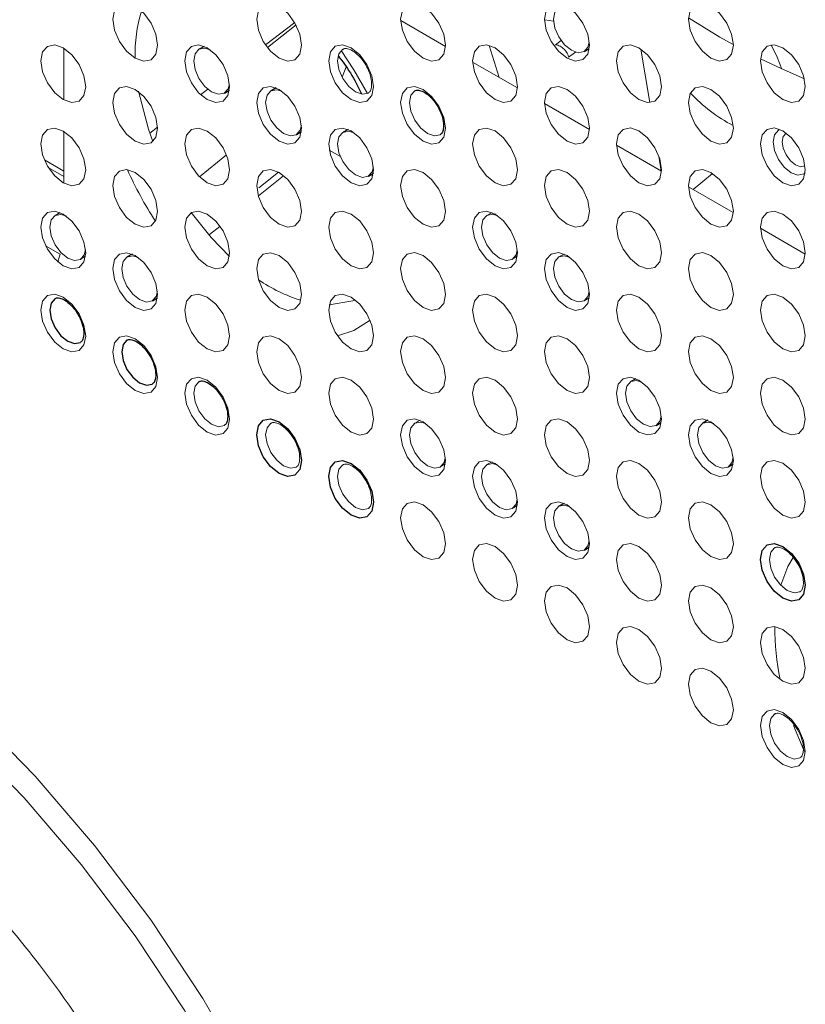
# Paper-space layout '_Isometric' of a CAD drawing. Header units: millimetres. Extents: x -1342 to 1339, y -551 to 2740.
# Tile 12 of 90: x -869 to -838, y 997 to 1036. Entities that reach past the tile are written whole.
import ezdxf

# ---------------------------------------------------------------- set-up
doc = ezdxf.new("R2010")
doc.units = ezdxf.units.MM

psp = doc.layouts.new('_Isometric')

# ---------------------------------------------------------------- linework, layer by layer
at = {"color": 144, "linetype": 'Continuous', "lineweight": 18}
for p, q in [((-859.365, 1034.769), (-858.218, 1035.648)), ((-854.051, 1035.723), (-852.291, 1034.708)), ((-848.039, 1035.699), (-848.383, 1035.753)), ((-858.165, 1035.553), (-859.292, 1034.669)), ((-847.749, 1034.94), (-847.968, 1034.776)), ((-867.291, 1032.602), (-867.291, 1034.636)), ((-850.186, 1033.492), (-850.57, 1034.739)), ((-847.45, 1034.283), (-847.182, 1034.483)), ((-844.611, 1034.604), (-844.258, 1032.498)), ((-856.353, 1033.498), (-856.195, 1033.901)), ((-851.222, 1034.091), (-849.463, 1033.075)), ((-861.917, 1032.811), (-861.636, 1033.027)), ((-848.394, 1032.458), (-846.634, 1031.442)), ((-863.911, 1031.302), (-863.605, 1031.533)), ((-867.291, 1029.336), (-867.291, 1031.369)), ((-856.422, 1030.38), (-856.857, 1030.631)), ((-845.565, 1030.825), (-843.806, 1029.809)), ((-867.291, 1029.805), (-868.055, 1030.247)), ((-861.954, 1029.581), (-860.901, 1030.452)), ((-843.905, 1030.388), (-843.808, 1029.811)), ((-867.291, 1029.599), (-867.904, 1029.953)), ((-858.662, 1029.621), (-859.644, 1028.84)), ((-859.632, 1029.146), (-858.847, 1029.761)), ((-855.142, 1029.64), (-855.207, 1029.678)), ((-842.551, 1029.085), (-841.795, 1029.709)), ((-842.737, 1029.192), (-840.977, 1028.176)), ((-867.431, 1028.175), (-867.631, 1028.065)), ((-850.46, 1028.177), (-850.66, 1028.067)), ((-861.16, 1027.633), (-861.567, 1027.309)), ((-839.908, 1027.559), (-838.149, 1026.544)), ((-867.438, 1026.546), (-868.008, 1026.875)), ((-866.635, 1026.341), (-866.44, 1026.459)), ((-849.665, 1026.342), (-849.47, 1026.461)), ((-847.632, 1026.544), (-847.832, 1026.434)), ((-846.836, 1024.71), (-846.641, 1024.828)), ((-853.289, 1020.011), (-853.489, 1019.901)), ((-852.493, 1018.177), (-852.298, 1018.295)), ((-850.46, 1018.378), (-850.66, 1018.269)), ((-849.665, 1016.544), (-849.47, 1016.662))]:
    psp.add_line(p, q, dxfattribs=at)
at = {"color": 7, "linetype": 'Continuous', "lineweight": 25}
for p, q in [((-861.774, 1034.708), (-861.974, 1034.598)), ((-846.836, 1034.508), (-846.641, 1034.627)), ((-860.979, 1032.874), (-860.783, 1032.992)), ((-858.945, 1033.075), (-859.146, 1032.965)), ((-856.117, 1031.443), (-856.317, 1031.333)), ((-858.15, 1031.241), (-857.955, 1031.359)), ((-855.322, 1029.608), (-855.126, 1029.727)), ((-864.602, 1026.543), (-864.803, 1026.433)), ((-863.807, 1024.708), (-863.612, 1024.826)), ((-844.803, 1021.645), (-845.004, 1021.535)), ((-844.008, 1019.811), (-843.813, 1019.929)), ((-841.975, 1020.012), (-842.175, 1019.902)), ((-841.18, 1018.178), (-840.984, 1018.296)), ((-847.632, 1016.746), (-847.832, 1016.636)), ((-846.836, 1014.911), (-846.641, 1015.03))]:
    psp.add_line(p, q, dxfattribs=at)
at = {"color": 144, "linetype": 'Continuous', "lineweight": 18, "flags": 128}
for points in [[(-863.604, 1034.757), (-863.671, 1034.406), (-863.862, 1034.186), (-864.147, 1034.131), (-864.485, 1034.248), (-864.822, 1034.52), (-865.107, 1034.905), (-865.298, 1035.346), (-865.365, 1035.774), (-865.298, 1036.124), (-865.107, 1036.344), (-864.822, 1036.399), (-864.485, 1036.282), (-864.147, 1036.01), (-863.862, 1035.625), (-863.671, 1035.184), (-863.604, 1034.757)], [(-857.947, 1034.757), (-858.014, 1034.407), (-858.205, 1034.187), (-858.491, 1034.131), (-858.828, 1034.248), (-859.165, 1034.52), (-859.451, 1034.906), (-859.641, 1035.346), (-859.709, 1035.774), (-859.641, 1036.125), (-859.451, 1036.344), (-859.165, 1036.4), (-858.828, 1036.283), (-858.491, 1036.011), (-858.205, 1035.625), (-858.014, 1035.185), (-857.947, 1034.757)], [(-852.29, 1034.758), (-852.357, 1034.407), (-852.548, 1034.187), (-852.834, 1034.132), (-853.171, 1034.249), (-853.508, 1034.521), (-853.794, 1034.906), (-853.985, 1035.347), (-854.052, 1035.775), (-853.985, 1036.125), (-853.794, 1036.345), (-853.508, 1036.4), (-853.171, 1036.283), (-852.834, 1036.011), (-852.548, 1035.626), (-852.357, 1035.186), (-852.29, 1034.758)], [(-846.633, 1034.758), (-846.7, 1034.408), (-846.891, 1034.188), (-847.177, 1034.132), (-847.514, 1034.249), (-847.851, 1034.521), (-848.137, 1034.907), (-848.328, 1035.347), (-848.395, 1035.775), (-848.328, 1036.126), (-848.137, 1036.345), (-847.851, 1036.401), (-847.514, 1036.284), (-847.177, 1036.012), (-846.891, 1035.626), (-846.7, 1035.186), (-846.633, 1034.758)], [(-847.403, 1036.213), (-847.61, 1036.274), (-847.838, 1036.229), (-847.991, 1036.054), (-848.044, 1035.773), (-847.991, 1035.431), (-847.838, 1035.079), (-847.61, 1034.771), (-847.34, 1034.554), (-847.071, 1034.46), (-846.842, 1034.505), (-846.69, 1034.68), (-846.64, 1034.875)], [(-840.976, 1034.759), (-841.043, 1034.408), (-841.234, 1034.188), (-841.52, 1034.133), (-841.857, 1034.25), (-842.194, 1034.522), (-842.48, 1034.907), (-842.671, 1035.348), (-842.738, 1035.776), (-842.671, 1036.126), (-842.48, 1036.346), (-842.194, 1036.401), (-841.857, 1036.284), (-841.52, 1036.012), (-841.234, 1035.627), (-841.043, 1035.187), (-840.976, 1034.759)], [(-842.737, 1035.826), (-841.504, 1035.076), (-840.977, 1034.779)], [(-866.432, 1033.123), (-866.499, 1032.773), (-866.69, 1032.553), (-866.976, 1032.497), (-867.313, 1032.615), (-867.65, 1032.887), (-867.936, 1033.272), (-868.127, 1033.712), (-868.194, 1034.14), (-868.127, 1034.491), (-867.936, 1034.71), (-867.65, 1034.766), (-867.313, 1034.649), (-866.976, 1034.377), (-866.69, 1033.991), (-866.499, 1033.551), (-866.432, 1033.123)], [(-860.775, 1033.124), (-860.842, 1032.773), (-861.033, 1032.553), (-861.319, 1032.498), (-861.656, 1032.615), (-861.993, 1032.887), (-862.279, 1033.273), (-862.47, 1033.713), (-862.537, 1034.141), (-862.47, 1034.491), (-862.279, 1034.711), (-861.993, 1034.767), (-861.656, 1034.649), (-861.319, 1034.377), (-861.033, 1033.992), (-860.842, 1033.552), (-860.775, 1033.124)], [(-861.545, 1034.578), (-861.752, 1034.639), (-861.98, 1034.595), (-862.133, 1034.419), (-862.187, 1034.139), (-862.133, 1033.797), (-861.98, 1033.445), (-861.752, 1033.137), (-861.482, 1032.919), (-861.213, 1032.826), (-860.985, 1032.87), (-860.832, 1033.046), (-860.783, 1033.24)], [(-855.118, 1033.124), (-855.186, 1032.774), (-855.376, 1032.554), (-855.662, 1032.498), (-855.999, 1032.616), (-856.336, 1032.888), (-856.622, 1033.273), (-856.813, 1033.713), (-856.88, 1034.141), (-856.813, 1034.492), (-856.622, 1034.712), (-856.336, 1034.767), (-855.999, 1034.65), (-855.662, 1034.378), (-855.376, 1033.992), (-855.186, 1033.552), (-855.118, 1033.124)], [(-856.321, 1034.597), (-856.323, 1034.595), (-856.476, 1034.42), (-856.53, 1034.139), (-856.476, 1033.797), (-856.323, 1033.446), (-856.095, 1033.137), (-855.826, 1032.92), (-855.556, 1032.826), (-855.328, 1032.871), (-855.319, 1032.876)], [(-855.359, 1032.855), (-855.891, 1033.79), (-856.391, 1034.544)], [(-849.462, 1033.125), (-849.529, 1032.774), (-849.72, 1032.554), (-850.005, 1032.499), (-850.342, 1032.616), (-850.68, 1032.888), (-850.965, 1033.274), (-851.156, 1033.714), (-851.223, 1034.142), (-851.156, 1034.492), (-850.965, 1034.712), (-850.68, 1034.768), (-850.342, 1034.65), (-850.005, 1034.378), (-849.72, 1033.993), (-849.529, 1033.553), (-849.462, 1033.125)], [(-843.805, 1033.125), (-843.872, 1032.775), (-844.063, 1032.555), (-844.349, 1032.499), (-844.686, 1032.617), (-845.023, 1032.889), (-845.308, 1033.274), (-845.499, 1033.714), (-845.566, 1034.142), (-845.499, 1034.493), (-845.308, 1034.713), (-845.023, 1034.768), (-844.686, 1034.651), (-844.349, 1034.379), (-844.063, 1033.993), (-843.872, 1033.553), (-843.805, 1033.125)], [(-838.148, 1033.126), (-838.215, 1032.775), (-838.406, 1032.556), (-838.692, 1032.5), (-839.029, 1032.617), (-839.366, 1032.889), (-839.652, 1033.275), (-839.843, 1033.715), (-839.91, 1034.143), (-839.843, 1034.493), (-839.652, 1034.713), (-839.366, 1034.769), (-839.029, 1034.651), (-838.692, 1034.379), (-838.406, 1033.994), (-838.215, 1033.554), (-838.148, 1033.126)], [(-839.07, 1033.82), (-839.254, 1034.279), (-839.495, 1034.766)], [(-839.907, 1034.219), (-839.103, 1033.835), (-838.185, 1033.438)], [(-863.604, 1031.49), (-863.671, 1031.14), (-863.862, 1030.92), (-864.147, 1030.865), (-864.485, 1030.982), (-864.822, 1031.254), (-865.107, 1031.639), (-865.298, 1032.079), (-865.365, 1032.507), (-865.298, 1032.858), (-865.107, 1033.078), (-864.822, 1033.133), (-864.485, 1033.016), (-864.147, 1032.744), (-863.862, 1032.359), (-863.671, 1031.918), (-863.604, 1031.49)], [(-863.79, 1030.973), (-863.965, 1031.458), (-864.351, 1032.949)], [(-857.947, 1031.491), (-858.014, 1031.14), (-858.205, 1030.921), (-858.491, 1030.865), (-858.828, 1030.982), (-859.165, 1031.254), (-859.451, 1031.64), (-859.641, 1032.08), (-859.709, 1032.508), (-859.641, 1032.858), (-859.451, 1033.078), (-859.165, 1033.134), (-858.828, 1033.017), (-858.491, 1032.745), (-858.205, 1032.359), (-858.014, 1031.919), (-857.947, 1031.491)], [(-858.717, 1032.946), (-858.923, 1033.006), (-859.152, 1032.962), (-859.305, 1032.786), (-859.358, 1032.506), (-859.305, 1032.164), (-859.152, 1031.812), (-858.923, 1031.504), (-858.654, 1031.287), (-858.385, 1031.193), (-858.156, 1031.237), (-858.004, 1031.413), (-857.954, 1031.607)], [(-852.29, 1031.491), (-852.357, 1031.141), (-852.548, 1030.921), (-852.834, 1030.866), (-853.171, 1030.983), (-853.508, 1031.255), (-853.794, 1031.64), (-853.985, 1032.08), (-854.052, 1032.508), (-853.985, 1032.859), (-853.794, 1033.079), (-853.508, 1033.134), (-853.171, 1033.017), (-852.834, 1032.745), (-852.548, 1032.36), (-852.357, 1031.919), (-852.29, 1031.491)], [(-853.492, 1032.964), (-853.495, 1032.963), (-853.648, 1032.787), (-853.701, 1032.507), (-853.648, 1032.165), (-853.495, 1031.813), (-853.267, 1031.505), (-852.997, 1031.287), (-852.728, 1031.194), (-852.499, 1031.238), (-852.491, 1031.243)], [(-846.633, 1031.492), (-846.7, 1031.141), (-846.891, 1030.922), (-847.177, 1030.866), (-847.514, 1030.983), (-847.851, 1031.255), (-848.137, 1031.641), (-848.328, 1032.081), (-848.395, 1032.509), (-848.328, 1032.859), (-848.137, 1033.079), (-847.851, 1033.135), (-847.514, 1033.018), (-847.177, 1032.746), (-846.891, 1032.36), (-846.7, 1031.92), (-846.633, 1031.492)], [(-840.976, 1031.493), (-841.043, 1031.142), (-841.234, 1030.922), (-841.52, 1030.867), (-841.857, 1030.984), (-842.194, 1031.256), (-842.48, 1031.641), (-842.671, 1032.082), (-842.738, 1032.509), (-842.671, 1032.86), (-842.48, 1033.08), (-842.194, 1033.135), (-841.857, 1033.018), (-841.52, 1032.746), (-841.234, 1032.361), (-841.043, 1031.92), (-840.976, 1031.493)], [(-866.432, 1029.857), (-866.499, 1029.506), (-866.69, 1029.287), (-866.976, 1029.231), (-867.313, 1029.348), (-867.65, 1029.62), (-867.936, 1030.006), (-868.127, 1030.446), (-868.194, 1030.874), (-868.127, 1031.225), (-867.936, 1031.444), (-867.65, 1031.5), (-867.313, 1031.383), (-866.976, 1031.111), (-866.69, 1030.725), (-866.499, 1030.285), (-866.432, 1029.857)], [(-860.775, 1029.858), (-860.842, 1029.507), (-861.033, 1029.287), (-861.319, 1029.232), (-861.656, 1029.349), (-861.993, 1029.621), (-862.279, 1030.006), (-862.47, 1030.447), (-862.537, 1030.875), (-862.47, 1031.225), (-862.279, 1031.445), (-861.993, 1031.5), (-861.656, 1031.383), (-861.319, 1031.111), (-861.033, 1030.726), (-860.842, 1030.286), (-860.775, 1029.858)], [(-855.118, 1029.858), (-855.186, 1029.508), (-855.376, 1029.288), (-855.662, 1029.232), (-855.999, 1029.349), (-856.336, 1029.621), (-856.622, 1030.007), (-856.813, 1030.447), (-856.88, 1030.875), (-856.813, 1031.226), (-856.622, 1031.445), (-856.336, 1031.501), (-855.999, 1031.384), (-855.662, 1031.112), (-855.376, 1030.726), (-855.186, 1030.286), (-855.118, 1029.858)], [(-849.462, 1029.859), (-849.529, 1029.508), (-849.72, 1029.288), (-850.005, 1029.233), (-850.342, 1029.35), (-850.68, 1029.622), (-850.965, 1030.007), (-851.156, 1030.448), (-851.223, 1030.876), (-851.156, 1031.226), (-850.965, 1031.446), (-850.68, 1031.501), (-850.342, 1031.384), (-850.005, 1031.112), (-849.72, 1030.727), (-849.529, 1030.287), (-849.462, 1029.859)], [(-843.805, 1029.859), (-843.872, 1029.509), (-844.063, 1029.289), (-844.349, 1029.233), (-844.686, 1029.351), (-845.023, 1029.623), (-845.308, 1030.008), (-845.499, 1030.448), (-845.566, 1030.876), (-845.499, 1031.227), (-845.308, 1031.446), (-845.023, 1031.502), (-844.686, 1031.385), (-844.349, 1031.113), (-844.063, 1030.727), (-843.872, 1030.287), (-843.805, 1029.859)], [(-838.148, 1029.86), (-838.215, 1029.509), (-838.406, 1029.289), (-838.692, 1029.234), (-839.029, 1029.351), (-839.366, 1029.623), (-839.652, 1030.009), (-839.843, 1030.449), (-839.91, 1030.877), (-839.843, 1031.227), (-839.652, 1031.447), (-839.366, 1031.502), (-839.029, 1031.385), (-838.692, 1031.113), (-838.406, 1030.728), (-838.215, 1030.288), (-838.148, 1029.86)], [(-839.409, 1030.959), (-839.356, 1031.238), (-839.203, 1031.413), (-839.153, 1031.436)], [(-855.888, 1031.313), (-856.095, 1031.374), (-856.323, 1031.329), (-856.476, 1031.154), (-856.53, 1030.873), (-856.476, 1030.531), (-856.323, 1030.179), (-856.095, 1029.871), (-855.826, 1029.654), (-855.556, 1029.56), (-855.328, 1029.605), (-855.175, 1029.78), (-855.126, 1029.974)], [(-838.904, 1031.297), (-838.905, 1031.297), (-839.019, 1031.166), (-839.059, 1030.957), (-839.019, 1030.702), (-838.905, 1030.44), (-838.735, 1030.21), (-838.534, 1030.048), (-838.333, 1029.978), (-838.163, 1030.011), (-838.161, 1030.012)], [(-838.158, 1029.732), (-838.211, 1029.694), (-838.439, 1029.65), (-838.707, 1029.744), (-838.976, 1029.96), (-839.203, 1030.267), (-839.356, 1030.618), (-839.409, 1030.959)], [(-863.604, 1028.224), (-863.671, 1027.874), (-863.862, 1027.654), (-864.147, 1027.598), (-864.485, 1027.716), (-864.822, 1027.988), (-865.107, 1028.373), (-865.298, 1028.813), (-865.365, 1029.241), (-865.298, 1029.592), (-865.107, 1029.811), (-864.822, 1029.867), (-864.485, 1029.75), (-864.147, 1029.478), (-863.862, 1029.092), (-863.671, 1028.652), (-863.604, 1028.224)], [(-857.947, 1028.225), (-858.014, 1027.874), (-858.205, 1027.654), (-858.491, 1027.599), (-858.828, 1027.716), (-859.165, 1027.988), (-859.451, 1028.374), (-859.641, 1028.814), (-859.709, 1029.242), (-859.641, 1029.592), (-859.451, 1029.812), (-859.165, 1029.868), (-858.828, 1029.75), (-858.491, 1029.478), (-858.205, 1029.093), (-858.014, 1028.653), (-857.947, 1028.225)], [(-852.29, 1028.225), (-852.357, 1027.875), (-852.548, 1027.655), (-852.834, 1027.599), (-853.171, 1027.717), (-853.508, 1027.989), (-853.794, 1028.374), (-853.985, 1028.814), (-854.052, 1029.242), (-853.985, 1029.593), (-853.794, 1029.813), (-853.508, 1029.868), (-853.171, 1029.751), (-852.834, 1029.479), (-852.548, 1029.093), (-852.357, 1028.653), (-852.29, 1028.225)], [(-846.633, 1028.226), (-846.7, 1027.875), (-846.891, 1027.656), (-847.177, 1027.6), (-847.514, 1027.717), (-847.851, 1027.989), (-848.137, 1028.375), (-848.328, 1028.815), (-848.395, 1029.243), (-848.328, 1029.593), (-848.137, 1029.813), (-847.851, 1029.869), (-847.514, 1029.751), (-847.177, 1029.479), (-846.891, 1029.094), (-846.7, 1028.654), (-846.633, 1028.226)], [(-840.976, 1028.226), (-841.043, 1027.876), (-841.234, 1027.656), (-841.52, 1027.601), (-841.857, 1027.718), (-842.194, 1027.99), (-842.48, 1028.375), (-842.671, 1028.815), (-842.738, 1029.243), (-842.671, 1029.594), (-842.48, 1029.814), (-842.194, 1029.869), (-841.857, 1029.752), (-841.52, 1029.48), (-841.234, 1029.095), (-841.043, 1028.654), (-840.976, 1028.226)], [(-866.432, 1026.591), (-866.499, 1026.24), (-866.69, 1026.021), (-866.976, 1025.965), (-867.313, 1026.082), (-867.65, 1026.354), (-867.936, 1026.74), (-868.127, 1027.18), (-868.194, 1027.608), (-868.127, 1027.958), (-867.936, 1028.178), (-867.65, 1028.234), (-867.313, 1028.117), (-866.976, 1027.844), (-866.69, 1027.459), (-866.499, 1027.019), (-866.432, 1026.591)], [(-867.202, 1028.046), (-867.409, 1028.106), (-867.637, 1028.062), (-867.79, 1027.886), (-867.843, 1027.606), (-867.79, 1027.264), (-867.637, 1026.912), (-867.409, 1026.604), (-867.139, 1026.387), (-866.87, 1026.293), (-866.641, 1026.337), (-866.489, 1026.513), (-866.439, 1026.707)], [(-860.775, 1026.591), (-860.842, 1026.241), (-861.033, 1026.021), (-861.319, 1025.966), (-861.656, 1026.083), (-861.993, 1026.355), (-862.279, 1026.74), (-862.47, 1027.18), (-862.537, 1027.608), (-862.47, 1027.959), (-862.279, 1028.179), (-861.993, 1028.234), (-861.656, 1028.117), (-861.319, 1027.845), (-861.033, 1027.46), (-860.842, 1027.019), (-860.775, 1026.591)], [(-860.784, 1026.453), (-861.504, 1027.196), (-862.282, 1028.177)], [(-855.118, 1026.592), (-855.186, 1026.241), (-855.376, 1026.022), (-855.662, 1025.966), (-855.999, 1026.083), (-856.336, 1026.355), (-856.622, 1026.741), (-856.813, 1027.181), (-856.88, 1027.609), (-856.813, 1027.959), (-856.622, 1028.179), (-856.336, 1028.235), (-855.999, 1028.118), (-855.662, 1027.846), (-855.376, 1027.46), (-855.186, 1027.02), (-855.118, 1026.592)], [(-849.462, 1026.592), (-849.529, 1026.242), (-849.72, 1026.022), (-850.005, 1025.967), (-850.342, 1026.084), (-850.68, 1026.356), (-850.965, 1026.741), (-851.156, 1027.181), (-851.223, 1027.609), (-851.156, 1027.96), (-850.965, 1028.18), (-850.68, 1028.235), (-850.342, 1028.118), (-850.005, 1027.846), (-849.72, 1027.461), (-849.529, 1027.02), (-849.462, 1026.592)], [(-850.231, 1028.047), (-850.438, 1028.108), (-850.667, 1028.064), (-850.819, 1027.888), (-850.873, 1027.608), (-850.819, 1027.266), (-850.667, 1026.914), (-850.438, 1026.606), (-850.169, 1026.388), (-849.899, 1026.295), (-849.671, 1026.339), (-849.518, 1026.515), (-849.469, 1026.709)], [(-843.805, 1026.593), (-843.872, 1026.242), (-844.063, 1026.023), (-844.349, 1025.967), (-844.686, 1026.084), (-845.023, 1026.356), (-845.308, 1026.742), (-845.499, 1027.182), (-845.566, 1027.61), (-845.499, 1027.961), (-845.308, 1028.18), (-845.023, 1028.236), (-844.686, 1028.119), (-844.349, 1027.847), (-844.063, 1027.461), (-843.872, 1027.021), (-843.805, 1026.593)], [(-838.148, 1026.594), (-838.215, 1026.243), (-838.406, 1026.023), (-838.692, 1025.968), (-839.029, 1026.085), (-839.366, 1026.357), (-839.652, 1026.742), (-839.843, 1027.183), (-839.91, 1027.611), (-839.843, 1027.961), (-839.652, 1028.181), (-839.366, 1028.236), (-839.029, 1028.119), (-838.692, 1027.847), (-838.406, 1027.462), (-838.215, 1027.021), (-838.148, 1026.594)], [(-867.524, 1026.234), (-867.458, 1026.467), (-867.438, 1026.546)], [(-863.604, 1024.958), (-863.671, 1024.608), (-863.862, 1024.388), (-864.147, 1024.332), (-864.485, 1024.449), (-864.822, 1024.721), (-865.107, 1025.107), (-865.298, 1025.547), (-865.365, 1025.975), (-865.298, 1026.326), (-865.107, 1026.545), (-864.822, 1026.601), (-864.485, 1026.484), (-864.147, 1026.212), (-863.862, 1025.826), (-863.671, 1025.386), (-863.604, 1024.958)], [(-864.373, 1026.413), (-864.58, 1026.474), (-864.809, 1026.429), (-864.961, 1026.253), (-865.015, 1025.973), (-864.961, 1025.631), (-864.809, 1025.279), (-864.58, 1024.971), (-864.311, 1024.754), (-864.041, 1024.66), (-863.813, 1024.705), (-863.66, 1024.88), (-863.611, 1025.074)], [(-857.947, 1024.959), (-858.014, 1024.608), (-858.205, 1024.388), (-858.491, 1024.333), (-858.828, 1024.45), (-859.165, 1024.722), (-859.451, 1025.107), (-859.641, 1025.548), (-859.709, 1025.976), (-859.641, 1026.326), (-859.451, 1026.546), (-859.165, 1026.601), (-858.828, 1026.484), (-858.491, 1026.212), (-858.205, 1025.827), (-858.014, 1025.387), (-857.947, 1024.959)], [(-852.29, 1024.959), (-852.357, 1024.609), (-852.548, 1024.389), (-852.834, 1024.333), (-853.171, 1024.45), (-853.508, 1024.722), (-853.794, 1025.108), (-853.985, 1025.548), (-854.052, 1025.976), (-853.985, 1026.327), (-853.794, 1026.546), (-853.508, 1026.602), (-853.171, 1026.485), (-852.834, 1026.213), (-852.548, 1025.827), (-852.357, 1025.387), (-852.29, 1024.959)], [(-846.633, 1024.96), (-846.7, 1024.609), (-846.891, 1024.389), (-847.177, 1024.334), (-847.514, 1024.451), (-847.851, 1024.723), (-848.137, 1025.108), (-848.328, 1025.549), (-848.395, 1025.977), (-848.328, 1026.327), (-848.137, 1026.547), (-847.851, 1026.602), (-847.514, 1026.485), (-847.177, 1026.213), (-846.891, 1025.828), (-846.7, 1025.388), (-846.633, 1024.96)], [(-847.403, 1026.414), (-847.61, 1026.475), (-847.838, 1026.431), (-847.991, 1026.255), (-848.044, 1025.975), (-847.991, 1025.633), (-847.838, 1025.281), (-847.61, 1024.973), (-847.34, 1024.755), (-847.071, 1024.662), (-846.842, 1024.706), (-846.69, 1024.882), (-846.64, 1025.076)], [(-840.976, 1024.96), (-841.043, 1024.61), (-841.234, 1024.39), (-841.52, 1024.334), (-841.857, 1024.452), (-842.194, 1024.724), (-842.48, 1025.109), (-842.671, 1025.549), (-842.738, 1025.977), (-842.671, 1026.328), (-842.48, 1026.547), (-842.194, 1026.603), (-841.857, 1026.486), (-841.52, 1026.214), (-841.234, 1025.828), (-841.043, 1025.388), (-840.976, 1024.96)], [(-866.432, 1023.325), (-866.499, 1022.974), (-866.69, 1022.754), (-866.976, 1022.699), (-867.313, 1022.816), (-867.65, 1023.088), (-867.936, 1023.474), (-868.127, 1023.914), (-868.194, 1024.342), (-868.127, 1024.692), (-867.936, 1024.912), (-867.65, 1024.968), (-867.313, 1024.85), (-866.976, 1024.578), (-866.69, 1024.193), (-866.499, 1023.753), (-866.432, 1023.325)], [(-860.775, 1023.325), (-860.842, 1022.975), (-861.033, 1022.755), (-861.319, 1022.699), (-861.656, 1022.817), (-861.993, 1023.089), (-862.279, 1023.474), (-862.47, 1023.914), (-862.537, 1024.342), (-862.47, 1024.693), (-862.279, 1024.913), (-861.993, 1024.968), (-861.656, 1024.851), (-861.319, 1024.579), (-861.033, 1024.193), (-860.842, 1023.753), (-860.775, 1023.325)], [(-855.118, 1023.326), (-855.186, 1022.975), (-855.376, 1022.755), (-855.662, 1022.7), (-855.999, 1022.817), (-856.336, 1023.089), (-856.622, 1023.475), (-856.813, 1023.915), (-856.88, 1024.343), (-856.813, 1024.693), (-856.622, 1024.913), (-856.336, 1024.969), (-855.999, 1024.851), (-855.662, 1024.579), (-855.376, 1024.194), (-855.186, 1023.754), (-855.118, 1023.326)], [(-849.462, 1023.326), (-849.529, 1022.976), (-849.72, 1022.756), (-850.005, 1022.7), (-850.342, 1022.818), (-850.68, 1023.09), (-850.965, 1023.475), (-851.156, 1023.915), (-851.223, 1024.343), (-851.156, 1024.694), (-850.965, 1024.914), (-850.68, 1024.969), (-850.342, 1024.852), (-850.005, 1024.58), (-849.72, 1024.194), (-849.529, 1023.754), (-849.462, 1023.326)], [(-843.805, 1023.327), (-843.872, 1022.976), (-844.063, 1022.757), (-844.349, 1022.701), (-844.686, 1022.818), (-845.023, 1023.09), (-845.308, 1023.476), (-845.499, 1023.916), (-845.566, 1024.344), (-845.499, 1024.694), (-845.308, 1024.914), (-845.023, 1024.97), (-844.686, 1024.852), (-844.349, 1024.58), (-844.063, 1024.195), (-843.872, 1023.755), (-843.805, 1023.327)], [(-838.148, 1023.327), (-838.215, 1022.977), (-838.406, 1022.757), (-838.692, 1022.702), (-839.029, 1022.819), (-839.366, 1023.091), (-839.652, 1023.476), (-839.843, 1023.916), (-839.91, 1024.344), (-839.843, 1024.695), (-839.652, 1024.915), (-839.366, 1024.97), (-839.029, 1024.853), (-838.692, 1024.581), (-838.406, 1024.196), (-838.215, 1023.755), (-838.148, 1023.327)], [(-855.837, 1024.741), (-855.934, 1024.705), (-856.858, 1024.556)], [(-856.529, 1023.327), (-855.891, 1023.536), (-855.253, 1023.943)], [(-863.604, 1021.692), (-863.671, 1021.341), (-863.862, 1021.122), (-864.147, 1021.066), (-864.485, 1021.183), (-864.822, 1021.455), (-865.107, 1021.841), (-865.298, 1022.281), (-865.365, 1022.709), (-865.298, 1023.059), (-865.107, 1023.279), (-864.822, 1023.335), (-864.485, 1023.218), (-864.147, 1022.946), (-863.862, 1022.56), (-863.671, 1022.12), (-863.604, 1021.692)], [(-857.947, 1021.692), (-858.014, 1021.342), (-858.205, 1021.122), (-858.491, 1021.067), (-858.828, 1021.184), (-859.165, 1021.456), (-859.451, 1021.841), (-859.641, 1022.281), (-859.709, 1022.709), (-859.641, 1023.06), (-859.451, 1023.28), (-859.165, 1023.335), (-858.828, 1023.218), (-858.491, 1022.946), (-858.205, 1022.561), (-858.014, 1022.12), (-857.947, 1021.692)], [(-852.29, 1021.693), (-852.357, 1021.342), (-852.548, 1021.123), (-852.834, 1021.067), (-853.171, 1021.184), (-853.508, 1021.456), (-853.794, 1021.842), (-853.985, 1022.282), (-854.052, 1022.71), (-853.985, 1023.06), (-853.794, 1023.28), (-853.508, 1023.336), (-853.171, 1023.219), (-852.834, 1022.947), (-852.548, 1022.561), (-852.357, 1022.121), (-852.29, 1021.693)], [(-846.633, 1021.693), (-846.7, 1021.343), (-846.891, 1021.123), (-847.177, 1021.068), (-847.514, 1021.185), (-847.851, 1021.457), (-848.137, 1021.842), (-848.328, 1022.283), (-848.395, 1022.71), (-848.328, 1023.061), (-848.137, 1023.281), (-847.851, 1023.336), (-847.514, 1023.219), (-847.177, 1022.947), (-846.891, 1022.562), (-846.7, 1022.121), (-846.633, 1021.693)], [(-840.976, 1021.694), (-841.043, 1021.343), (-841.234, 1021.124), (-841.52, 1021.068), (-841.857, 1021.185), (-842.194, 1021.457), (-842.48, 1021.843), (-842.671, 1022.283), (-842.738, 1022.711), (-842.671, 1023.062), (-842.48, 1023.281), (-842.194, 1023.337), (-841.857, 1023.22), (-841.52, 1022.948), (-841.234, 1022.562), (-841.043, 1022.122), (-840.976, 1021.694)], [(-860.775, 1020.059), (-860.842, 1019.709), (-861.033, 1019.489), (-861.319, 1019.433), (-861.656, 1019.55), (-861.993, 1019.822), (-862.279, 1020.208), (-862.47, 1020.648), (-862.537, 1021.076), (-862.47, 1021.427), (-862.279, 1021.646), (-861.993, 1021.702), (-861.656, 1021.585), (-861.319, 1021.313), (-861.033, 1020.927), (-860.842, 1020.487), (-860.775, 1020.059)], [(-861.977, 1021.532), (-861.98, 1021.53), (-862.133, 1021.354), (-862.187, 1021.074), (-862.133, 1020.732), (-861.98, 1020.38), (-861.752, 1020.072), (-861.482, 1019.855), (-861.213, 1019.761), (-860.985, 1019.806), (-860.976, 1019.811)], [(-855.118, 1020.06), (-855.186, 1019.709), (-855.376, 1019.489), (-855.662, 1019.434), (-855.999, 1019.551), (-856.336, 1019.823), (-856.622, 1020.208), (-856.813, 1020.649), (-856.88, 1021.077), (-856.813, 1021.427), (-856.622, 1021.647), (-856.336, 1021.702), (-855.999, 1021.585), (-855.662, 1021.313), (-855.376, 1020.928), (-855.186, 1020.488), (-855.118, 1020.06)], [(-849.462, 1020.06), (-849.529, 1019.71), (-849.72, 1019.49), (-850.005, 1019.434), (-850.342, 1019.551), (-850.68, 1019.823), (-850.965, 1020.209), (-851.156, 1020.649), (-851.223, 1021.077), (-851.156, 1021.428), (-850.965, 1021.647), (-850.68, 1021.703), (-850.342, 1021.586), (-850.005, 1021.314), (-849.72, 1020.928), (-849.529, 1020.488), (-849.462, 1020.06)], [(-843.805, 1020.061), (-843.872, 1019.71), (-844.063, 1019.49), (-844.349, 1019.435), (-844.686, 1019.552), (-845.023, 1019.824), (-845.308, 1020.209), (-845.499, 1020.65), (-845.566, 1021.078), (-845.499, 1021.428), (-845.308, 1021.648), (-845.023, 1021.703), (-844.686, 1021.586), (-844.349, 1021.314), (-844.063, 1020.929), (-843.872, 1020.489), (-843.805, 1020.061)], [(-844.574, 1021.515), (-844.781, 1021.576), (-845.01, 1021.532), (-845.162, 1021.356), (-845.216, 1021.076), (-845.162, 1020.734), (-845.01, 1020.382), (-844.781, 1020.074), (-844.512, 1019.856), (-844.242, 1019.763), (-844.014, 1019.807), (-843.861, 1019.983), (-843.812, 1020.177)], [(-838.148, 1020.061), (-838.215, 1019.711), (-838.406, 1019.491), (-838.692, 1019.435), (-839.029, 1019.553), (-839.366, 1019.825), (-839.652, 1020.21), (-839.843, 1020.65), (-839.91, 1021.078), (-839.843, 1021.429), (-839.652, 1021.648), (-839.366, 1021.704), (-839.029, 1021.587), (-838.692, 1021.315), (-838.406, 1020.929), (-838.215, 1020.489), (-838.148, 1020.061)], [(-859.149, 1019.899), (-859.152, 1019.897), (-859.305, 1019.722), (-859.358, 1019.441), (-859.305, 1019.099), (-859.152, 1018.748), (-858.923, 1018.439), (-858.654, 1018.222), (-858.385, 1018.128), (-858.156, 1018.173), (-858.147, 1018.178)], [(-852.29, 1018.427), (-852.357, 1018.076), (-852.548, 1017.856), (-852.834, 1017.801), (-853.171, 1017.918), (-853.508, 1018.19), (-853.794, 1018.576), (-853.985, 1019.016), (-854.052, 1019.444), (-853.985, 1019.794), (-853.794, 1020.014), (-853.508, 1020.07), (-853.171, 1019.952), (-852.834, 1019.68), (-852.548, 1019.295), (-852.357, 1018.855), (-852.29, 1018.427)], [(-853.06, 1019.881), (-853.267, 1019.942), (-853.495, 1019.898), (-853.648, 1019.722), (-853.701, 1019.442), (-853.648, 1019.1), (-853.495, 1018.748), (-853.267, 1018.44), (-852.997, 1018.223), (-852.728, 1018.129), (-852.499, 1018.173), (-852.347, 1018.349), (-852.297, 1018.543)], [(-846.633, 1018.427), (-846.7, 1018.077), (-846.891, 1017.857), (-847.177, 1017.801), (-847.514, 1017.919), (-847.851, 1018.191), (-848.137, 1018.576), (-848.328, 1019.016), (-848.395, 1019.444), (-848.328, 1019.795), (-848.137, 1020.015), (-847.851, 1020.07), (-847.514, 1019.953), (-847.177, 1019.681), (-846.891, 1019.295), (-846.7, 1018.855), (-846.633, 1018.427)], [(-840.976, 1018.428), (-841.043, 1018.077), (-841.234, 1017.858), (-841.52, 1017.802), (-841.857, 1017.919), (-842.194, 1018.191), (-842.48, 1018.577), (-842.671, 1019.017), (-842.738, 1019.445), (-842.671, 1019.795), (-842.48, 1020.015), (-842.194, 1020.071), (-841.857, 1019.953), (-841.52, 1019.681), (-841.234, 1019.296), (-841.043, 1018.856), (-840.976, 1018.428)], [(-841.746, 1019.883), (-841.953, 1019.943), (-842.181, 1019.899), (-842.334, 1019.723), (-842.388, 1019.443), (-842.334, 1019.101), (-842.181, 1018.749), (-841.953, 1018.441), (-841.683, 1018.224), (-841.414, 1018.13), (-841.186, 1018.174), (-841.033, 1018.35), (-840.984, 1018.544)], [(-856.321, 1018.266), (-856.323, 1018.265), (-856.476, 1018.089), (-856.53, 1017.809), (-856.476, 1017.467), (-856.323, 1017.115), (-856.095, 1016.807), (-855.826, 1016.589), (-855.556, 1016.496), (-855.328, 1016.54), (-855.319, 1016.545)], [(-849.462, 1016.794), (-849.529, 1016.443), (-849.72, 1016.224), (-850.005, 1016.168), (-850.342, 1016.285), (-850.68, 1016.557), (-850.965, 1016.943), (-851.156, 1017.383), (-851.223, 1017.811), (-851.156, 1018.161), (-850.965, 1018.381), (-850.68, 1018.437), (-850.342, 1018.32), (-850.005, 1018.048), (-849.72, 1017.662), (-849.529, 1017.222), (-849.462, 1016.794)], [(-850.231, 1018.249), (-850.438, 1018.309), (-850.667, 1018.265), (-850.819, 1018.089), (-850.873, 1017.809), (-850.819, 1017.467), (-850.667, 1017.115), (-850.438, 1016.807), (-850.169, 1016.59), (-849.899, 1016.496), (-849.671, 1016.54), (-849.518, 1016.716), (-849.469, 1016.91)], [(-843.805, 1016.795), (-843.872, 1016.444), (-844.063, 1016.224), (-844.349, 1016.169), (-844.686, 1016.286), (-845.023, 1016.558), (-845.308, 1016.943), (-845.499, 1017.384), (-845.566, 1017.811), (-845.499, 1018.162), (-845.308, 1018.382), (-845.023, 1018.437), (-844.686, 1018.32), (-844.349, 1018.048), (-844.063, 1017.663), (-843.872, 1017.222), (-843.805, 1016.795)], [(-838.148, 1016.795), (-838.215, 1016.444), (-838.406, 1016.225), (-838.692, 1016.169), (-839.029, 1016.286), (-839.366, 1016.558), (-839.652, 1016.944), (-839.843, 1017.384), (-839.91, 1017.812), (-839.843, 1018.163), (-839.652, 1018.382), (-839.366, 1018.438), (-839.029, 1018.321), (-838.692, 1018.049), (-838.406, 1017.663), (-838.215, 1017.223), (-838.148, 1016.795)], [(-852.29, 1015.161), (-852.357, 1014.81), (-852.548, 1014.59), (-852.834, 1014.535), (-853.171, 1014.652), (-853.508, 1014.924), (-853.794, 1015.309), (-853.985, 1015.75), (-854.052, 1016.178), (-853.985, 1016.528), (-853.794, 1016.748), (-853.508, 1016.803), (-853.171, 1016.686), (-852.834, 1016.414), (-852.548, 1016.029), (-852.357, 1015.589), (-852.29, 1015.161)], [(-846.633, 1015.161), (-846.7, 1014.811), (-846.891, 1014.591), (-847.177, 1014.535), (-847.514, 1014.653), (-847.851, 1014.925), (-848.137, 1015.31), (-848.328, 1015.75), (-848.395, 1016.178), (-848.328, 1016.529), (-848.137, 1016.748), (-847.851, 1016.804), (-847.514, 1016.687), (-847.177, 1016.415), (-846.891, 1016.029), (-846.7, 1015.589), (-846.633, 1015.161)], [(-847.403, 1016.616), (-847.61, 1016.677), (-847.838, 1016.632), (-847.991, 1016.457), (-848.044, 1016.176), (-847.991, 1015.834), (-847.838, 1015.482), (-847.61, 1015.174), (-847.34, 1014.957), (-847.071, 1014.863), (-846.842, 1014.908), (-846.69, 1015.083), (-846.64, 1015.278)], [(-840.976, 1015.162), (-841.043, 1014.811), (-841.234, 1014.591), (-841.52, 1014.536), (-841.857, 1014.653), (-842.194, 1014.925), (-842.48, 1015.311), (-842.671, 1015.751), (-842.738, 1016.179), (-842.671, 1016.529), (-842.48, 1016.749), (-842.194, 1016.804), (-841.857, 1016.687), (-841.52, 1016.415), (-841.234, 1016.03), (-841.043, 1015.59), (-840.976, 1015.162)], [(-849.462, 1013.528), (-849.529, 1013.177), (-849.72, 1012.958), (-850.005, 1012.902), (-850.342, 1013.019), (-850.68, 1013.291), (-850.965, 1013.677), (-851.156, 1014.117), (-851.223, 1014.545), (-851.156, 1014.895), (-850.965, 1015.115), (-850.68, 1015.171), (-850.342, 1015.053), (-850.005, 1014.781), (-849.72, 1014.396), (-849.529, 1013.956), (-849.462, 1013.528)], [(-843.805, 1013.528), (-843.872, 1013.178), (-844.063, 1012.958), (-844.349, 1012.903), (-844.686, 1013.02), (-845.023, 1013.292), (-845.308, 1013.677), (-845.499, 1014.117), (-845.566, 1014.545), (-845.499, 1014.896), (-845.308, 1015.116), (-845.023, 1015.171), (-844.686, 1015.054), (-844.349, 1014.782), (-844.063, 1014.397), (-843.872, 1013.956), (-843.805, 1013.528)], [(-839.35, 1015.002), (-839.353, 1015), (-839.506, 1014.824), (-839.559, 1014.544), (-839.506, 1014.202), (-839.353, 1013.85), (-839.124, 1013.542), (-838.855, 1013.325), (-838.586, 1013.231), (-838.357, 1013.275), (-838.349, 1013.281)], [(-838.63, 1014.625), (-838.83, 1014.271), (-839.115, 1013.532)], [(-878.308, 1014.241), (-876.003, 1012.754), (-873.409, 1010.782), (-870.872, 1008.532), (-868.419, 1006.029), (-866.079, 1003.301), (-863.876, 1000.377), (-861.834, 997.29), (-859.977, 994.072), (-858.323, 990.761), (-856.893, 987.391), (-855.7, 984), (-854.759, 980.624), (-854.079, 977.302), (-853.668, 974.068), (-853.532, 971.297)], [(-854.579, 971.565), (-854.711, 974.544), (-855.104, 977.642), (-855.756, 980.826), (-856.658, 984.06), (-857.801, 987.31), (-859.172, 990.539), (-860.756, 993.712), (-862.536, 996.795), (-864.492, 999.754), (-866.603, 1002.555), (-868.846, 1005.17), (-871.196, 1007.568), (-873.627, 1009.724), (-876.113, 1011.614), (-878.627, 1013.217)], [(-846.633, 1011.895), (-846.7, 1011.544), (-846.891, 1011.325), (-847.177, 1011.269), (-847.514, 1011.386), (-847.851, 1011.658), (-848.137, 1012.044), (-848.328, 1012.484), (-848.395, 1012.912), (-848.328, 1013.263), (-848.137, 1013.482), (-847.851, 1013.538), (-847.514, 1013.421), (-847.177, 1013.149), (-846.891, 1012.763), (-846.7, 1012.323), (-846.633, 1011.895)], [(-840.976, 1011.896), (-841.043, 1011.545), (-841.234, 1011.325), (-841.52, 1011.27), (-841.857, 1011.387), (-842.194, 1011.659), (-842.48, 1012.044), (-842.671, 1012.485), (-842.738, 1012.913), (-842.671, 1013.263), (-842.48, 1013.483), (-842.194, 1013.538), (-841.857, 1013.421), (-841.52, 1013.149), (-841.234, 1012.764), (-841.043, 1012.323), (-840.976, 1011.896)], [(-843.805, 1010.262), (-843.872, 1009.912), (-844.063, 1009.692), (-844.349, 1009.636), (-844.686, 1009.754), (-845.023, 1010.026), (-845.308, 1010.411), (-845.499, 1010.851), (-845.566, 1011.279), (-845.499, 1011.63), (-845.308, 1011.849), (-845.023, 1011.905), (-844.686, 1011.788), (-844.349, 1011.516), (-844.063, 1011.13), (-843.872, 1010.69), (-843.805, 1010.262)], [(-838.148, 1010.263), (-838.215, 1009.912), (-838.406, 1009.692), (-838.692, 1009.637), (-839.029, 1009.754), (-839.366, 1010.026), (-839.652, 1010.412), (-839.843, 1010.852), (-839.91, 1011.28), (-839.843, 1011.63), (-839.652, 1011.85), (-839.366, 1011.906), (-839.029, 1011.788), (-838.692, 1011.516), (-838.406, 1011.131), (-838.215, 1010.691), (-838.148, 1010.263)], [(-840.976, 1008.629), (-841.043, 1008.279), (-841.234, 1008.059), (-841.52, 1008.004), (-841.857, 1008.121), (-842.194, 1008.393), (-842.48, 1008.778), (-842.671, 1009.218), (-842.738, 1009.646), (-842.671, 1009.997), (-842.48, 1010.217), (-842.194, 1010.272), (-841.857, 1010.155), (-841.52, 1009.883), (-841.234, 1009.498), (-841.043, 1009.057), (-840.976, 1008.629)], [(-838.148, 1006.997), (-838.215, 1006.646), (-838.406, 1006.426), (-838.692, 1006.371), (-839.029, 1006.488), (-839.366, 1006.76), (-839.652, 1007.145), (-839.843, 1007.586), (-839.91, 1008.014), (-839.843, 1008.364), (-839.652, 1008.584), (-839.366, 1008.639), (-839.029, 1008.522), (-838.692, 1008.25), (-838.406, 1007.865), (-838.215, 1007.424), (-838.148, 1006.997)], [(-839.35, 1008.469), (-839.353, 1008.468), (-839.506, 1008.292), (-839.559, 1008.012), (-839.506, 1007.67), (-839.353, 1007.318), (-839.124, 1007.01), (-838.855, 1006.792), (-838.586, 1006.699), (-838.357, 1006.743), (-838.349, 1006.748)], [(-838.608, 1008.016), (-838.205, 1007.049), (-838.178, 1006.991)]]:
    psp.add_lwpolyline(points, dxfattribs=at)
at = {"color": 7, "linetype": 'Continuous', "lineweight": 25, "flags": 128}
for points in [[(-867.634, 1024.797), (-867.637, 1024.796), (-867.79, 1024.62), (-867.843, 1024.34), (-867.79, 1023.998), (-867.637, 1023.646), (-867.409, 1023.338), (-867.139, 1023.12), (-866.87, 1023.027), (-866.641, 1023.071), (-866.633, 1023.076)], [(-864.806, 1023.165), (-864.809, 1023.163), (-864.961, 1022.987), (-865.015, 1022.707), (-864.961, 1022.365), (-864.809, 1022.013), (-864.58, 1021.705), (-864.311, 1021.488), (-864.041, 1021.394), (-863.813, 1021.438), (-863.804, 1021.444)], [(-857.947, 1018.426), (-858.014, 1018.076), (-858.205, 1017.856), (-858.491, 1017.8), (-858.828, 1017.918), (-859.165, 1018.19), (-859.451, 1018.575), (-859.641, 1019.015), (-859.709, 1019.443), (-859.641, 1019.794), (-859.451, 1020.014), (-859.165, 1020.069), (-858.828, 1019.952), (-858.491, 1019.68), (-858.205, 1019.294), (-858.014, 1018.854), (-857.947, 1018.426)], [(-855.118, 1016.793), (-855.186, 1016.443), (-855.376, 1016.223), (-855.662, 1016.168), (-855.999, 1016.285), (-856.336, 1016.557), (-856.622, 1016.942), (-856.813, 1017.382), (-856.88, 1017.81), (-856.813, 1018.161), (-856.622, 1018.381), (-856.336, 1018.436), (-855.999, 1018.319), (-855.662, 1018.047), (-855.376, 1017.662), (-855.186, 1017.221), (-855.118, 1016.793)], [(-838.148, 1013.529), (-838.215, 1013.178), (-838.406, 1012.959), (-838.692, 1012.903), (-839.029, 1013.02), (-839.366, 1013.292), (-839.652, 1013.678), (-839.843, 1014.118), (-839.91, 1014.546), (-839.843, 1014.896), (-839.652, 1015.116), (-839.366, 1015.172), (-839.029, 1015.055), (-838.692, 1014.782), (-838.406, 1014.397), (-838.215, 1013.957), (-838.148, 1013.529)]]:
    psp.add_lwpolyline(points, dxfattribs=at)
at = {"color": 144, "linetype": 'Continuous', "lineweight": 18}
for centre, radius, start, end in [((-858.798, 1034.434), 5.69, 162.9786, 181.8735), ((-837.97, 1037.329), 6.476, 223.5149, 242.2953), ((-851.528, 1035.797), 14.532, 204.0995, 213.202), ((-856.178, 1030.545), 6.087, 235.367, 252.8532), ((-829.988, 1011.797), 9.358, 179.351, 192.1798)]:
    psp.add_arc(centre, radius, start, end, dxfattribs=at)
for points, knots in [([(-856.316, 1034.591), (-856.309, 1034.598), (-856.272, 1034.63), (-856.16, 1034.629), (-855.933, 1034.543), (-855.691, 1034.35), (-855.461, 1034.066), (-855.285, 1033.728), (-855.202, 1033.432), (-855.194, 1033.28), (-855.192, 1033.226)], [0, 0, 0, 0, 0.043075, 0.199558, 0.33368, 0.475174, 0.620289, 0.769412, 0.918571, 1, 1, 1, 1]), ([(-847.968, 1034.776), (-847.906, 1034.765), (-847.844, 1034.744), (-847.727, 1034.682), (-847.672, 1034.641), (-847.53, 1034.5), (-847.468, 1034.382), (-847.45, 1034.283)], [0, 0, 0, 0, 0.25, 0.25, 0.5, 0.5, 1, 1, 1, 1]), ([(-855.192, 1033.226), (-855.196, 1033.163), (-855.207, 1033.02), (-855.264, 1032.911), (-855.309, 1032.891), (-855.325, 1032.884)], [0, 0, 0, 0, 0.3354883, 0.7605726, 1, 1, 1, 1]), ([(-905.497, 832.75), (-900.484, 829.856), (-892.965, 825.515), (-884.193, 820.451), (-880.277, 818.191), (-878.867, 817.377), (-878.554, 817.196), (-878.397, 817.105), (-877.928, 816.842), (-877.614, 816.675), (-876.675, 816.202), (-876.046, 815.922), (-874.188, 815.203), (-872.986, 814.882), (-871.236, 814.63), (-870.662, 814.585), (-869.815, 814.577), (-869.535, 814.585), (-868.986, 814.619), (-868.716, 814.646), (-867.389, 814.829), (-866.401, 815.129), (-865.254, 815.691), (-865.029, 815.813), (-864.589, 816.077), (-864.373, 816.219), (-863.745, 816.669), (-863.352, 817.003), (-862.245, 818.102), (-861.605, 818.964), (-860.791, 820.454), (-860.544, 820.984), (-860.11, 822.09), (-859.922, 822.666), (-859.438, 824.469), (-859.225, 825.765), (-859.101, 827.509), (-859.084, 827.862), (-859.063, 828.576), (-859.063, 828.939), (-859.063, 830.028), (-859.063, 853.993), (-859.063, 901.195), (-859.063, 948.398), (-859.063, 972.362), (-859.063, 973.452), (-859.063, 973.815), (-859.063, 974.541), (-859.079, 975.276), (-859.125, 976.029), (-859.187, 976.791), (-859.225, 977.177), (-859.363, 978.337), (-859.484, 979.117), (-859.934, 981.479), (-860.348, 983.08), (-861.012, 985.116), (-861.152, 985.525), (-861.445, 986.339), (-861.598, 986.745), (-862.074, 987.957), (-862.416, 988.758), (-863.149, 990.349), (-863.539, 991.138), (-864.162, 992.312), (-864.375, 992.702), (-864.815, 993.478), (-865.041, 993.865), (-866.194, 995.774), (-867.185, 997.225), (-868.775, 999.291), (-869.322, 999.962), (-870.168, 1000.939), (-870.455, 1001.26), (-871.033, 1001.887), (-871.324, 1002.193), (-872.788, 1003.687), (-873.991, 1004.767), (-875.535, 1005.973), (-875.845, 1006.207), (-876.471, 1006.66), (-876.787, 1006.88), (-877.417, 1007.3), (-877.732, 1007.502), (-878.362, 1007.887), (-878.677, 1008.068), (-880.253, 1008.978), (-884.036, 1011.162), (-892.862, 1016.257), (-900.427, 1020.624), (-905.471, 1023.536)], [0, 0, 0, 0, 0.0625, 0.09375, 0.109375, 0.111328, 0.111328, 0.113281, 0.113281, 0.117187, 0.117187, 0.125, 0.125, 0.140625, 0.140625, 0.148437, 0.148437, 0.152344, 0.152344, 0.15625, 0.15625, 0.171875, 0.171875, 0.175781, 0.175781, 0.179687, 0.179687, 0.1875, 0.1875, 0.203125, 0.203125, 0.210937, 0.210937, 0.21875, 0.21875, 0.234375, 0.234375, 0.238281, 0.238281, 0.242187, 0.242187, 0.25, 0.5, 0.75, 0.757813, 0.757813, 0.761719, 0.761719, 0.765625, 0.769531, 0.769531, 0.773438, 0.773438, 0.78125, 0.78125, 0.796875, 0.796875, 0.800781, 0.800781, 0.804688, 0.804688, 0.8125, 0.8125, 0.820313, 0.820313, 0.824219, 0.824219, 0.828125, 0.828125, 0.84375, 0.84375, 0.851563, 0.851563, 0.855469, 0.855469, 0.859375, 0.859375, 0.875, 0.875, 0.878906, 0.878906, 0.882812, 0.882812, 0.886719, 0.886719, 0.890625, 0.890625, 0.90625, 0.9375, 1, 1, 1, 1]), ([(-859.145, 1019.893), (-859.137, 1019.9), (-859.101, 1019.932), (-858.988, 1019.931), (-858.762, 1019.845), (-858.519, 1019.652), (-858.289, 1019.368), (-858.114, 1019.03), (-858.03, 1018.734), (-858.023, 1018.582), (-858.02, 1018.528)], [0, 0, 0, 0, 0.043075, 0.199558, 0.33368, 0.475174, 0.620289, 0.769412, 0.918571, 1, 1, 1, 1]), ([(-858.02, 1018.528), (-858.025, 1018.465), (-858.036, 1018.322), (-858.093, 1018.213), (-858.137, 1018.193), (-858.153, 1018.186)], [0, 0, 0, 0, 0.3354883, 0.7605726, 1, 1, 1, 1]), ([(-856.316, 1018.26), (-856.309, 1018.267), (-856.272, 1018.299), (-856.16, 1018.299), (-855.933, 1018.212), (-855.691, 1018.019), (-855.461, 1017.735), (-855.285, 1017.398), (-855.202, 1017.101), (-855.194, 1016.949), (-855.192, 1016.895)], [0, 0, 0, 0, 0.043075, 0.199558, 0.33368, 0.475174, 0.620289, 0.769412, 0.918571, 1, 1, 1, 1]), ([(-855.192, 1016.895), (-855.196, 1016.832), (-855.207, 1016.689), (-855.264, 1016.581), (-855.309, 1016.56), (-855.325, 1016.553)], [0, 0, 0, 0, 0.3354883, 0.7605726, 1, 1, 1, 1]), ([(-839.346, 1014.996), (-839.338, 1015.003), (-839.302, 1015.035), (-839.189, 1015.034), (-838.963, 1014.947), (-838.72, 1014.754), (-838.49, 1014.471), (-838.315, 1014.133), (-838.231, 1013.837), (-838.224, 1013.685), (-838.221, 1013.631)], [0, 0, 0, 0, 0.043075, 0.199558, 0.33368, 0.475174, 0.620289, 0.769412, 0.918571, 1, 1, 1, 1]), ([(-838.221, 1013.631), (-838.226, 1013.568), (-838.237, 1013.425), (-838.294, 1013.316), (-838.338, 1013.296), (-838.354, 1013.288)], [0, 0, 0, 0, 0.3354883, 0.7605726, 1, 1, 1, 1]), ([(-839.346, 1008.463), (-839.338, 1008.47), (-839.302, 1008.502), (-839.189, 1008.502), (-838.963, 1008.415), (-838.72, 1008.222), (-838.49, 1007.939), (-838.315, 1007.601), (-838.231, 1007.304), (-838.224, 1007.152), (-838.221, 1007.099)], [0, 0, 0, 0, 0.043075, 0.199558, 0.33368, 0.475174, 0.620289, 0.769412, 0.918571, 1, 1, 1, 1]), ([(-838.221, 1007.099), (-838.226, 1007.035), (-838.237, 1006.892), (-838.294, 1006.784), (-838.338, 1006.763), (-838.354, 1006.756)], [0, 0, 0, 0, 0.3354883, 0.7605726, 1, 1, 1, 1])]:
    psp.add_open_spline(points, degree=3, knots=knots, dxfattribs=at)
at = {"color": 7, "linetype": 'Continuous', "lineweight": 25}
for points, knots in [([(-856.497, 1034.333), (-856.335, 1034.115), (-855.99, 1033.648), (-855.726, 1033.124), (-855.586, 1032.846)], [0, 0, 0, 0, 0.4685521, 1, 1, 1, 1]), ([(-853.488, 1032.958), (-853.48, 1032.965), (-853.444, 1032.997), (-853.331, 1032.997), (-853.105, 1032.91), (-852.862, 1032.717), (-852.633, 1032.433), (-852.457, 1032.096), (-852.373, 1031.799), (-852.366, 1031.647), (-852.363, 1031.593)], [0, 0, 0, 0, 0.043075, 0.199558, 0.33368, 0.475174, 0.620289, 0.769412, 0.918571, 1, 1, 1, 1]), ([(-852.363, 1031.593), (-852.368, 1031.53), (-852.379, 1031.387), (-852.436, 1031.279), (-852.48, 1031.258), (-852.496, 1031.251)], [0, 0, 0, 0, 0.3354883, 0.7605726, 1, 1, 1, 1]), ([(-867.63, 1024.791), (-867.622, 1024.798), (-867.586, 1024.831), (-867.473, 1024.83), (-867.247, 1024.743), (-867.004, 1024.55), (-866.775, 1024.267), (-866.599, 1023.929), (-866.515, 1023.632), (-866.508, 1023.48), (-866.505, 1023.427)], [0, 0, 0, 0, 0.043075, 0.199558, 0.33368, 0.475174, 0.620289, 0.769412, 0.918571, 1, 1, 1, 1]), ([(-866.505, 1023.427), (-866.51, 1023.364), (-866.521, 1023.221), (-866.578, 1023.112), (-866.622, 1023.091), (-866.638, 1023.084)], [0, 0, 0, 0, 0.3354883, 0.7605726, 1, 1, 1, 1]), ([(-864.802, 1023.159), (-864.794, 1023.166), (-864.757, 1023.198), (-864.645, 1023.197), (-864.419, 1023.11), (-864.176, 1022.917), (-863.946, 1022.634), (-863.771, 1022.296), (-863.687, 1022), (-863.68, 1021.848), (-863.677, 1021.794)], [0, 0, 0, 0, 0.043075, 0.199558, 0.33368, 0.475174, 0.620289, 0.769412, 0.918571, 1, 1, 1, 1]), ([(-863.677, 1021.794), (-863.682, 1021.731), (-863.692, 1021.588), (-863.75, 1021.479), (-863.794, 1021.459), (-863.81, 1021.451)], [0, 0, 0, 0, 0.3354883, 0.7605726, 1, 1, 1, 1]), ([(-861.973, 1021.526), (-861.965, 1021.533), (-861.929, 1021.565), (-861.816, 1021.564), (-861.59, 1021.477), (-861.347, 1021.285), (-861.118, 1021.001), (-860.942, 1020.663), (-860.858, 1020.367), (-860.851, 1020.215), (-860.849, 1020.161)], [0, 0, 0, 0, 0.043075, 0.199558, 0.33368, 0.475174, 0.620289, 0.769412, 0.918571, 1, 1, 1, 1]), ([(-860.849, 1020.161), (-860.853, 1020.098), (-860.864, 1019.955), (-860.921, 1019.846), (-860.966, 1019.826), (-860.981, 1019.818)], [0, 0, 0, 0, 0.3354883, 0.7605726, 1, 1, 1, 1])]:
    psp.add_open_spline(points, degree=3, knots=knots, dxfattribs=at)

doc.saveas('drawing.dxf')
